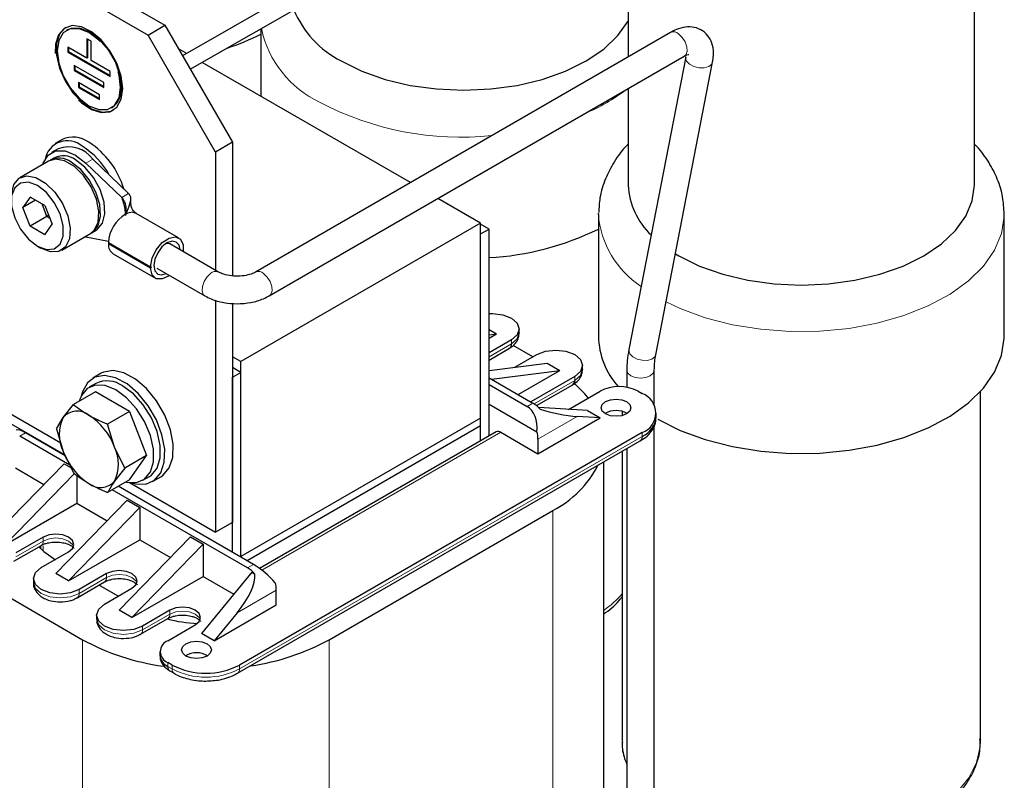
# Model space of a CAD drawing. Header units: millimetres. Extents: x 5 to 418, y 2 to 292.
# Tile 29 of 41: x 272 to 305, y 90 to 116. Entities that reach past the tile are written whole.
import ezdxf

# ---------------------------------------------------------------- set-up
doc = ezdxf.new("R2010")
doc.units = ezdxf.units.MM

msp = doc.modelspace()

# ---------------------------------------------------------------- linework, layer by layer
at = {"color": 7, "linetype": 'Continuous', "lineweight": 25}
for p, q in [((291.9801, 119.4775), (291.9801, 114.6029)), ((303.5801, 110.3009), (303.5801, 119.4775)), ((285.1061, 119.2876), (277.0457, 114.6344)), ((277.3057, 114.1841), (285.3661, 118.8372)), ((271.3626, 118.5986), (276.4538, 115.6595)), ((270.7969, 118.272), (275.8881, 115.333)), ((273.1866, 115.505), (273.1583, 115.4887)), ((275.8881, 115.333), (276.4538, 115.6595)), ((276.4538, 115.6595), (278.7165, 111.7403)), ((279.6664, 115.5469), (279.6664, 113.2808)), ((273.8375, 115.2103), (273.8375, 114.5571)), ((273.9789, 115.1286), (273.8375, 115.2103)), ((273.8658, 115.194), (273.8658, 114.5734)), ((278.1509, 111.4138), (275.8881, 115.333)), ((293.3962, 115.4203), (279.4907, 107.3928)), ((273.8375, 114.5571), (273.2011, 114.9244)), ((273.2011, 114.9244), (273.2011, 114.7611)), ((273.2294, 114.9081), (273.2294, 114.7775)), ((273.9789, 114.4754), (273.9789, 115.1286)), ((277.1837, 114.714), (276.9077, 114.8733)), ((273.2294, 114.7775), (273.2011, 114.7611)), ((273.2011, 114.7611), (274.6153, 113.9447)), ((273.2294, 114.7775), (274.6153, 113.9774)), ((273.8658, 114.5734), (273.8375, 114.5571)), ((279.9506, 106.5961), (293.8561, 114.6236)), ((293.9037, 114.6001), (291.9985, 104.7962)), ((293.9037, 114.6001), (293.9022, 114.5908)), ((274.4032, 113.7406), (273.4132, 114.3121)), ((273.4132, 114.3121), (273.4132, 114.1487)), ((273.4415, 114.1651), (273.4132, 114.1487)), ((273.4415, 114.2957), (273.4415, 114.1651)), ((273.4415, 114.1651), (274.4032, 113.6099)), ((274.6153, 114.108), (273.9789, 114.4754)), ((284.6782, 110.3875), (277.7037, 114.4138)), ((292.9016, 104.6207), (294.8068, 114.4246)), ((273.4132, 114.1487), (274.4032, 113.5773)), ((274.6153, 113.9447), (274.6153, 114.108)), ((274.2618, 113.3323), (273.5547, 113.7405)), ((273.5547, 113.7405), (273.5547, 113.5772)), ((273.583, 113.5935), (273.5547, 113.5772)), ((273.5547, 113.5772), (274.2618, 113.169)), ((273.583, 113.7242), (273.583, 113.5935)), ((273.583, 113.5935), (274.2618, 113.2016)), ((274.4032, 113.5773), (274.4032, 113.7406)), ((291.9801, 113.5406), (291.9801, 110.3009)), ((274.2618, 113.169), (274.2618, 113.3323)), ((274.6582, 112.8905), (274.6864, 112.9069)), ((272.882, 111.5253), (272.6557, 111.3947)), ((273.0083, 111.8291), (272.782, 111.6985)), ((278.7165, 111.7403), (278.1509, 111.4138)), ((278.7165, 111.7403), (278.7165, 107.265)), ((272.7557, 111.2214), (272.6143, 111.1398)), ((278.1509, 111.4138), (278.1509, 107.4521)), ((272.5577, 111.1071), (271.5961, 110.552)), ((273.8106, 111.0446), (275.0116, 109.893)), ((275.2379, 110.0237), (274.0369, 111.1752)), ((271.9379, 109.9055), (271.693, 109.557)), ((272.4278, 109.6227), (271.9379, 109.9055)), ((272.1173, 109.802), (271.693, 109.557)), ((271.9379, 108.9257), (271.693, 109.557)), ((272.5036, 109.2523), (272.3403, 109.6733)), ((272.4278, 109.6227), (272.6728, 108.9914)), ((287.0321, 109.0286), (285.5983, 109.8564)), ((272.5036, 109.2523), (271.9379, 108.9257)), ((272.5526, 109.3012), (272.5036, 109.2523)), ((272.5912, 109.2017), (272.5036, 109.2523)), ((276.9145, 108.5373), (275.4946, 109.357)), ((290.9801, 109.3211), (290.9806, 109.3669)), ((290.9801, 109.3211), (290.9801, 105.2384)), ((304.5801, 105.2384), (304.5801, 109.3211)), ((272.4278, 108.6429), (271.9379, 108.9257)), ((272.4278, 108.6429), (272.6728, 108.9914)), ((287.0321, 109.0286), (278.9994, 104.3914)), ((287.0321, 102.4963), (287.0321, 109.0286)), ((287.315, 108.8326), (287.0321, 108.9959)), ((272.996, 108.127), (273.9576, 108.6822)), ((273.8106, 108.5636), (273.7683, 108.5729)), ((274.5609, 108.4167), (273.8106, 108.5636)), ((274.0142, 108.7149), (274.1556, 108.7965)), ((287.0321, 108.6694), (287.315, 108.8326)), ((287.0321, 101.739), (287.0321, 108.6694)), ((287.315, 101.9023), (287.315, 108.8326)), ((272.1827, 108.2618), (272.2959, 108.1965)), ((274.5592, 108.3846), (275.9734, 107.5681)), ((275.9734, 107.5192), (274.5592, 108.3356)), ((278.2536, 107.3928), (276.6207, 108.3355)), ((274.7203, 108.0027), (276.1345, 107.1863)), ((293.5592, 108.0045), (293.6789, 107.9333)), ((276.1826, 107.5261), (277.7936, 106.5961)), ((278.1509, 106.451), (278.1509, 98.6757)), ((278.7165, 106.3459), (278.7165, 99.0023)), ((287.315, 105.468), (287.5695, 105.321)), ((287.315, 105.1741), (287.5695, 105.321)), ((287.315, 105.2889), (287.5695, 105.321)), ((288.3281, 105.3536), (288.3281, 105.4843)), ((266.8671, 105.1897), (272.9624, 101.671)), ((288.0645, 105.1169), (287.315, 104.6842)), ((288.7856, 104.5535), (288.122, 104.9366)), ((287.315, 104.4453), (287.9982, 104.8398)), ((288.1804, 104.2041), (288.913, 104.6271)), ((273.0597, 101.288), (267.6857, 104.3904)), ((278.9994, 104.3914), (278.7165, 104.5547)), ((278.9994, 97.8591), (278.9994, 104.3914)), ((287.315, 104.0948), (289.2666, 104.3413)), ((289.2666, 104.3413), (289.6908, 104.0964)), ((290.4494, 104.129), (290.4494, 104.2597)), ((274.3225, 104.0004), (274.0397, 103.8371)), ((278.9994, 104.0322), (278.7165, 104.1955)), ((278.7165, 103.8689), (278.9994, 104.0322)), ((278.9994, 97.8429), (278.9994, 104.0322)), ((287.3937, 103.8062), (289.6908, 104.0964)), ((288.2909, 103.2882), (289.6908, 104.0964)), ((291.932, 104.1023), (291.932, 103.5323)), ((292.852, 102.9287), (292.852, 104.1023)), ((274.1397, 103.6639), (273.9134, 103.5332)), ((278.7165, 98.0062), (278.7165, 103.8689)), ((287.315, 103.8517), (288.7857, 103.0026)), ((287.315, 103.6231), (288.5878, 102.8883)), ((290.1858, 103.8923), (288.7152, 103.0433)), ((288.9086, 102.9161), (290.1195, 103.6151)), ((274.1286, 103.3821), (273.3924, 102.9571)), ((275.2717, 102.7222), (274.1286, 103.3821)), ((289.9727, 102.7896), (291.0343, 103.4025)), ((292.3071, 103.4025), (292.4486, 103.3208)), ((303.7801, 91.6838), (303.7801, 103.391)), ((273.0509, 102.5183), (273.3924, 102.9571)), ((287.315, 102.9699), (288.9197, 102.0435)), ((275.2717, 102.7222), (274.5355, 102.2972)), ((275.2717, 102.7222), (275.8433, 101.2491)), ((290.6101, 102.7493), (288.9783, 102.8524)), ((290.6101, 102.7493), (291.0343, 102.5044)), ((291.7801, 102.7177), (291.7801, 102.5849)), ((291.932, 102.6555), (291.932, 102.6471)), ((292.9172, 102.537), (292.9172, 102.6677)), ((272.8209, 102.1439), (273.0509, 102.5183)), ((274.7655, 101.5285), (274.5355, 102.2972)), ((287.0321, 102.4963), (278.9994, 97.8591)), ((287.0321, 102.235), (287.0321, 102.4963)), ((288.9555, 101.3043), (291.0343, 102.5044)), ((291.0343, 102.5044), (290.2694, 102.5527)), ((273.1171, 101.2387), (271.7869, 102.0066)), ((272.8209, 102.1439), (273.0509, 101.3752)), ((292.4486, 102.0146), (278.957, 94.226)), ((287.0321, 102.235), (279.2116, 97.7204)), ((287.551, 102.0386), (279.6267, 97.464)), ((287.0321, 101.739), (287.0321, 102.235)), ((287.7109, 102.0227), (288.9555, 101.3043)), ((292.852, 88.1918), (292.852, 102.2571)), ((273.271, 100.9212), (271.5889, 101.8923)), ((278.8907, 93.9489), (292.3823, 101.7374)), ((288.9555, 101.7942), (288.9555, 101.3043)), ((273.0509, 101.3752), (273.3924, 100.6708)), ((273.0597, 101.3571), (273.0597, 101.2718)), ((275.1071, 100.8241), (274.7655, 101.5285)), ((291.7801, 101.3898), (291.7801, 91.6838)), ((291.932, 101.4775), (291.932, 88.1918)), ((273.0738, 100.9697), (270.6838, 98.5122)), ((273.0738, 100.9697), (273.315, 100.8305)), ((275.8433, 101.2491), (275.1071, 100.8241)), ((275.2717, 100.4359), (275.8433, 101.2491)), ((291.1609, 84.2792), (291.1609, 101.0323)), ((273.423, 100.6476), (271.1081, 98.2672)), ((271.4475, 100.8308), (272.4025, 100.2794)), ((275.1071, 100.8241), (274.7655, 100.3853)), ((273.4981, 100.5951), (273.4981, 99.647)), ((275.2717, 100.4359), (274.5355, 100.0109)), ((275.27, 100.3388), (278.1509, 98.6757)), ((275.7132, 100.4155), (275.9395, 100.5461)), ((276.0395, 100.3729), (276.3224, 100.5362)), ((279.2257, 97.4837), (274.6917, 100.1011)), ((279.4237, 97.598), (274.8897, 100.2154)), ((271.1081, 98.2672), (273.4981, 99.647)), ((275.1952, 99.7451), (272.8051, 97.2876)), ((273.4981, 99.647), (274.5238, 99.0548)), ((275.1952, 99.7451), (275.6194, 99.5002)), ((273.2294, 97.0426), (275.6194, 99.5002)), ((275.6194, 99.5002), (275.6194, 98.4224)), ((281.9551, 95.0749), (289.4504, 99.4019)), ((278.7165, 99.0023), (278.1509, 98.6757)), ((272.3809, 98.5122), (271.4616, 97.9815)), ((273.2294, 97.0426), (275.6194, 98.4224)), ((274.9265, 96.0629), (277.3165, 98.5205)), ((275.6194, 98.4224), (276.6452, 97.8302)), ((277.3165, 98.5205), (277.7407, 98.2756)), ((271.3953, 97.7043), (272.3146, 98.235)), ((272.2871, 98.2192), (272.2871, 98.1307)), ((272.3102, 97.4917), (273.2294, 98.0223)), ((275.3507, 95.818), (277.7407, 98.2756)), ((277.7407, 98.2756), (277.7407, 97.1977)), ((278.9994, 97.8429), (278.9994, 97.8591)), ((279.3671, 97.3367), (277.6842, 95.2874)), ((279.3671, 97.3367), (279.4722, 97.276)), ((272.0466, 97.1243), (272.0466, 96.9936)), ((273.2294, 97.0426), (272.8051, 97.2876)), ((273.5167, 96.4797), (274.4359, 97.0104)), ((274.5022, 97.2876), (273.583, 96.7569)), ((275.3507, 95.818), (277.7407, 97.1977)), ((277.7407, 97.1977), (278.7666, 96.6055)), ((270.9242, 96.6751), (273.6961, 95.0749)), ((274.2564, 96.9068), (274.898, 96.5364)), ((274.4315, 96.267), (275.3507, 96.7977)), ((280.1873, 96.2426), (280.1873, 96.7325)), ((273.5025, 96.4729), (273.5149, 96.4787)), ((275.3507, 95.818), (274.9265, 96.0629)), ((276.6235, 96.0629), (275.7043, 95.5323)), ((278.1084, 95.0424), (280.1873, 96.2426)), ((274.1679, 95.8997), (274.1679, 95.769)), ((275.638, 95.2551), (276.5572, 95.7858)), ((278.8734, 95.974), (278.1084, 95.0424)), ((276.5528, 95.0424), (277.472, 95.5731)), ((275.6238, 95.2483), (275.6362, 95.2541)), ((278.1084, 95.0424), (277.6842, 95.2874)), ((276.2892, 94.675), (276.2892, 94.5444)), ((276.6942, 94.226), (276.5528, 94.3077)), ((276.6191, 94.0305), (276.7605, 93.9489))]:
    msp.add_line(p, q, dxfattribs=at)
at = {"color": 7, "linetype": 'Continuous', "lineweight": 18}
for p, q in [((273.8106, 111.0446), (274.0369, 111.1752)), ((275.2379, 110.0237), (275.0116, 109.893)), ((275.1623, 109.3482), (275.1558, 109.3452)), ((288.0645, 104.9863), (287.315, 104.5536)), ((288.0645, 105.1169), (288.0645, 104.9863)), ((290.1858, 103.7616), (288.8269, 102.9771)), ((290.1858, 103.8923), (290.1858, 103.7616)), ((288.5878, 102.8883), (288.7857, 103.0026)), ((290.2694, 102.5527), (288.9555, 101.7942)), ((271.7869, 102.0066), (271.5889, 101.8923)), ((279.7076, 97.4025), (287.7109, 102.0227)), ((292.4486, 101.8839), (292.4486, 102.0146)), ((292.4486, 101.8839), (278.957, 94.0954)), ((289.4504, 99.4019), (289.4504, 81.8953)), ((272.3809, 98.3815), (271.4616, 97.8509)), ((272.3809, 98.5122), (272.3809, 98.3815)), ((272.3809, 98.0433), (272.3809, 98.2169)), ((279.4237, 97.598), (279.2257, 97.4837)), ((274.5022, 97.1569), (273.583, 96.6262)), ((274.5022, 97.2876), (274.5022, 97.1569)), ((273.583, 96.6262), (273.583, 96.7569)), ((280.1873, 96.7325), (278.8734, 95.974)), ((276.6235, 96.0629), (276.6235, 95.9323)), ((276.6235, 95.9323), (275.7043, 95.4016)), ((275.7043, 95.4016), (275.7043, 95.5323)), ((273.6961, 95.0749), (273.6961, 79.3357)), ((281.9551, 95.0749), (281.9551, 77.5683)), ((276.5528, 94.177), (276.5528, 94.3077)), ((276.6942, 94.0954), (276.5528, 94.177)), ((276.6942, 94.0954), (276.6942, 94.226)), ((278.957, 94.0954), (278.957, 94.226))]:
    msp.add_line(p, q, dxfattribs=at)
at = {"color": 7, "linetype": 'Continuous', "lineweight": 25, "flags": 128}
for points in [[(275.0396, 113.5365), (274.9893, 113.9506), (274.843, 114.3859), (274.6136, 114.8038), (274.3216, 115.1672), (273.9928, 115.4436), (273.6565, 115.6087), (273.3425, 115.6476), (273.0789, 115.557), (272.8889, 115.3449), (272.7895, 115.0302), (272.782, 114.7152)], [(273.1366, 115.5916), (273.1071, 115.5733), (272.9172, 115.3612), (272.8178, 115.0465), (272.8178, 114.6571), (272.9172, 114.2275), (273.1071, 113.7961), (273.3708, 113.4011), (273.6847, 113.0776), (274.0211, 112.8543), (274.3498, 112.7512), (274.6419, 112.7773), (274.7364, 112.8203)], [(274.2906, 115.1114), (274.236, 115.1653), (273.9082, 115.4144), (273.5805, 115.5437), (273.2848, 115.5404), (273.0501, 115.4049), (272.8995, 115.1504), (272.8476, 114.8019), (272.8995, 114.3935), (273.0501, 113.9651), (273.2848, 113.5586), (273.5805, 113.214), (273.9082, 112.9648), (274.236, 112.8355), (274.5317, 112.8388), (274.7663, 112.9743), (274.917, 113.2288), (274.9689, 113.5773)], [(274.9972, 113.5936), (274.9453, 114.0021), (274.7946, 114.4305), (274.5599, 114.8369), (274.2643, 115.1816), (273.9365, 115.4308), (273.6087, 115.56), (273.3131, 115.5567), (273.1866, 115.505)], [(282.3652, 114.4646), (283.0573, 114.1234), (283.8333, 113.8488), (284.6741, 113.6478), (285.5591, 113.5251), (286.4664, 113.4839), (287.3738, 113.5251), (288.2587, 113.6478), (289.0996, 113.8488), (289.8756, 114.1234), (290.5677, 114.4646), (291.1587, 114.8641), (291.6343, 115.3121), (291.9801, 115.7932)], [(274.9689, 113.5773), (274.917, 113.9858), (274.8849, 114.1035)], [(273.5577, 113.1498), (273.6565, 113.0612), (273.9928, 112.838), (274.3216, 112.7349), (274.6136, 112.761), (274.843, 112.914), (274.9893, 113.1804), (275.0396, 113.5365)], [(272.3684, 110.9978), (272.38, 111.0347), (272.5415, 111.3064), (272.7929, 111.4504), (273.1096, 111.4526), (273.4603, 111.3127), (273.8106, 111.0446)], [(273.9576, 108.6822), (274.0864, 108.791), (274.2173, 109.06), (274.2442, 109.4195), (274.1643, 109.8305), (273.986, 110.2485), (273.7288, 110.6281), (273.4206, 110.9282), (273.0947, 111.1163), (272.7865, 111.172), (272.5577, 111.1071)], [(273.9853, 108.6995), (274.0426, 108.7326), (274.2208, 108.9448), (274.3008, 109.2634), (274.2739, 109.654), (274.143, 110.0742), (273.9223, 110.4784), (273.6357, 110.823), (273.3142, 111.0705)], [(274.1556, 108.7965), (274.184, 108.8143), (274.3622, 109.0264), (274.4422, 109.345), (274.4153, 109.7356), (274.2844, 110.1558), (274.0637, 110.5601), (273.7771, 110.9046), (273.4557, 111.1521)], [(271.3061, 109.911), (271.3094, 110.0035), (271.3894, 110.3221), (271.5677, 110.5342), (271.8249, 110.6169), (272.1331, 110.5611), (272.459, 110.373), (272.7672, 110.0729), (273.0243, 109.6933), (273.2026, 109.2754), (273.2826, 108.8644), (273.2557, 108.5049), (273.1248, 108.2358), (272.9041, 108.0864), (272.6175, 108.0727), (272.296, 108.1964), (272.296, 108.1964)], [(272.1829, 108.2617), (272.4828, 108.1496), (272.7465, 108.1732), (272.9422, 108.3296), (273.0464, 108.5999), (273.0464, 108.9515), (272.9422, 109.3421), (272.7465, 109.7245), (272.4828, 110.0525), (272.1829, 110.2867), (271.883, 110.3988), (271.6193, 110.3752), (271.4235, 110.2188), (271.3194, 109.9485), (271.3194, 109.5969), (271.4235, 109.2063), (271.6193, 108.8239), (271.883, 108.4959), (272.1829, 108.2617)], [(293.6789, 107.9333), (294.371, 107.5921), (295.147, 107.3176), (295.9878, 107.1165), (296.8728, 106.9939), (297.7801, 106.9526), (298.6875, 106.9939), (299.5724, 107.1165), (300.4133, 107.3176), (301.1893, 107.5921), (301.8814, 107.9333), (302.4724, 108.3328), (302.948, 108.7808), (303.2963, 109.2662), (303.5087, 109.7771), (303.5801, 110.3009)], [(275.9734, 107.5681), (276.0284, 107.8537), (276.1672, 108.1407), (276.3662, 108.3806), (276.592, 108.5329), (276.8064, 108.572), (276.9732, 108.4912), (277.0643, 108.3043), (277.0692, 108.0765)], [(276.5245, 108.3681), (276.3567, 108.2327), (276.2145, 108.0408), (276.1195, 107.8217), (276.0861, 107.6087), (276.1195, 107.4343), (276.2145, 107.3249), (276.3567, 107.2972), (276.5006, 107.3425)], [(276.9624, 108.1382), (276.9295, 108.2894), (276.8345, 108.3988), (276.6923, 108.4264), (276.5245, 108.3681)], [(275.9734, 107.5681), (275.9814, 107.5708), (275.9881, 107.5693), (275.9926, 107.564), (275.9942, 107.5557), (275.9926, 107.5455), (275.9881, 107.535), (275.9814, 107.5258), (275.9734, 107.5192)], [(276.608, 107.2805), (276.592, 107.2687), (276.3662, 107.1603), (276.1672, 107.1704), (276.0284, 107.2971), (275.9734, 107.5192)], [(287.315, 105.9997), (287.4281, 106.0038), (287.7725, 105.9643), (288.0645, 105.8517), (288.2596, 105.6831), (288.3281, 105.4843), (288.2596, 105.2855), (288.0645, 105.1169)], [(288.3281, 105.3536), (288.2596, 105.1548), (288.0645, 104.9863)], [(292.9718, 102.4626), (293.7232, 102.088), (294.561, 101.7806), (295.4674, 101.5468), (296.4231, 101.3918), (297.4077, 101.3187), (298.4003, 101.3292), (299.3796, 101.4229), (300.3249, 101.598), (301.2159, 101.8507), (302.0337, 102.1756), (302.7609, 102.5658), (303.3819, 103.0129), (303.8834, 103.5075), (304.255, 104.0389), (304.4885, 104.596), (304.579, 105.1667), (304.5801, 105.2384)], [(288.913, 104.6271), (289.205, 104.7397), (289.5494, 104.7792), (289.8938, 104.7397), (290.1858, 104.6271), (290.3809, 104.4585), (290.4494, 104.2597), (290.3809, 104.0609), (290.1858, 103.8923)], [(275.3526, 100.3317), (275.4657, 100.3018), (275.8137, 100.2914), (276.1043, 100.4155), (276.3159, 100.6649), (276.4329, 101.0211), (276.4466, 101.4576), (276.3559, 101.9422), (276.1675, 102.4389), (275.8956, 102.9108), (275.5601, 103.3229), (275.186, 103.6447), (274.8011, 103.8523), (274.4339, 103.9304), (274.1115, 103.873), (273.8581, 103.6845), (273.8581, 103.6845)], [(276.3224, 100.5362), (276.3871, 100.5788), (276.5988, 100.8281), (276.7158, 101.1843), (276.7294, 101.6209), (276.6387, 102.1055), (276.4504, 102.6022), (276.1784, 103.0741), (275.8429, 103.4862), (275.4689, 103.808), (275.0839, 104.0156), (274.7167, 104.0936), (274.3944, 104.0363), (274.3225, 104.0004)], [(290.4494, 104.129), (290.3809, 103.9302), (290.1858, 103.7616)], [(274.8133, 103.4441), (274.4547, 103.5916), (274.1252, 103.608), (273.8514, 103.4921), (273.6555, 103.2533), (273.5849, 103.0683)], [(273.8581, 103.6845), (273.6922, 103.3788), (273.6605, 103.2628)], [(290.6416, 103.1757), (290.5244, 103.3164), (290.187, 103.6499)], [(275.1463, 100.3635), (275.1719, 100.3571), (275.5014, 100.3407), (275.7752, 100.4566), (275.9711, 100.6954), (276.0732, 101.0379), (276.0732, 101.4562), (275.9711, 101.9165), (275.7752, 102.3815), (275.5014, 102.8136), (275.1719, 103.1776), (274.8133, 103.4441)], [(275.9395, 100.5461), (276.0015, 100.5872), (276.1974, 100.826), (276.2994, 101.1685), (276.2994, 101.5869), (276.1974, 102.0472), (276.0015, 102.5122), (275.7277, 102.9442), (275.3982, 103.3082), (275.0396, 103.5747)], [(291.9253, 102.6432), (291.7631, 102.5806), (291.5717, 102.5586), (291.3804, 102.5806), (291.2182, 102.6432), (291.1098, 102.7368), (291.0717, 102.8473), (291.1098, 102.9578), (291.2182, 103.0514), (291.3804, 103.114), (291.5717, 103.1359), (291.7631, 103.114), (291.9253, 103.0514), (292.0337, 102.9578), (292.0717, 102.8473), (292.0337, 102.7368), (291.9253, 102.6432)], [(273.2294, 98.0223), (273.3595, 98.1347), (273.4051, 98.2672), (273.3595, 98.3998), (273.2294, 98.5122), (273.0347, 98.5872), (272.8051, 98.6136), (272.5755, 98.5872), (272.3809, 98.5122)], [(272.2322, 98.1875), (272.393, 98.0327), (272.791, 97.7528)], [(272.3146, 98.235), (272.3146, 98.235), (272.3189, 98.2376)], [(273.583, 96.7569), (273.291, 96.6443), (272.9466, 96.6047), (272.6021, 96.6443), (272.3102, 96.7569), (272.1151, 96.9254), (272.0466, 97.1243), (272.1151, 97.3231), (272.3102, 97.4917)], [(275.3507, 96.7977), (275.4808, 96.9101), (275.5265, 97.0426), (275.4808, 97.1752), (275.3507, 97.2876), (275.1561, 97.3626), (274.9265, 97.389), (274.6968, 97.3626), (274.5022, 97.2876)], [(274.4359, 97.0104), (274.4359, 97.0104), (274.4402, 97.013)], [(275.7043, 95.5323), (275.4123, 95.4196), (275.0679, 95.3801), (274.7235, 95.4196), (274.4315, 95.5323), (274.2364, 95.7008), (274.1679, 95.8997), (274.2364, 96.0985), (274.4315, 96.267)], [(277.472, 95.5731), (277.6021, 95.6855), (277.6478, 95.818), (277.6021, 95.9506), (277.472, 96.0629), (277.2774, 96.138), (277.0478, 96.1644), (276.8182, 96.138), (276.6235, 96.0629)], [(276.5572, 95.7858), (276.5572, 95.7858), (276.5615, 95.7884)], [(277.868, 94.5281), (277.7058, 94.4655), (277.5145, 94.4436), (277.3231, 94.4655), (277.1609, 94.5281), (277.0525, 94.6217), (277.0145, 94.7322), (277.0525, 94.8427), (277.1609, 94.9363), (277.3231, 94.9989), (277.5145, 95.0208), (277.7058, 94.9989), (277.868, 94.9363), (277.9764, 94.8427), (278.0145, 94.7322), (277.9764, 94.6217), (277.868, 94.5281)]]:
    msp.add_lwpolyline(points, dxfattribs=at)
at = {"color": 7, "linetype": 'Continuous', "lineweight": 18, "flags": 128}
for points in [[(293.8561, 114.6236), (293.9079, 114.6715), (293.9486, 114.7868), (293.9403, 114.9378), (293.8842, 115.1017), (293.7887, 115.2534), (293.6686, 115.3699)], [(293.9022, 114.5908), (293.9008, 114.5699), (293.9351, 114.461), (294.0333, 114.3598), (294.1806, 114.2819), (294.3545, 114.239), (294.5285, 114.2378), (294.6761, 114.2784), (294.7748, 114.3546), (294.8068, 114.4246)], [(304.5801, 109.3326), (304.579, 109.2494), (304.4885, 108.6787), (304.255, 108.1216), (303.8834, 107.5902), (303.3819, 107.0956), (302.7609, 106.6485), (302.0337, 106.2583), (301.2159, 105.9334), (300.3249, 105.6808), (299.3796, 105.5056), (298.4003, 105.4119), (297.4077, 105.4014), (296.4231, 105.4745), (295.4674, 105.6295), (294.561, 105.8633), (293.7232, 106.1707), (293.2465, 106.3953)], [(277.7937, 106.596), (277.7419, 106.6441), (277.7011, 106.7593), (277.7094, 106.9104), (277.7656, 107.0742), (277.861, 107.2259), (277.9812, 107.3424)], [(279.9505, 106.596), (280.0024, 106.6441), (280.0431, 106.7593), (280.0348, 106.9104), (279.9787, 107.0742), (279.8832, 107.2259), (279.763, 107.3424)], [(291.9985, 104.7962), (291.9956, 104.766), (292.0299, 104.657), (292.1282, 104.5558), (292.2755, 104.4779), (292.4493, 104.435), (292.6233, 104.4338), (292.7709, 104.4744), (292.8697, 104.5506), (292.9016, 104.6207)], [(291.932, 104.1022), (291.967, 104.0007), (292.0667, 103.9145), (292.216, 103.857), (292.392, 103.8368), (292.568, 103.857), (292.7173, 103.9145), (292.817, 104.0007), (292.852, 104.1019)], [(273.3944, 98.2019), (273.3595, 98.2691), (273.2294, 98.3815), (273.0347, 98.4566), (272.8051, 98.483), (272.5755, 98.4566), (272.3809, 98.3815)], [(275.5157, 96.9773), (275.4808, 97.0445), (275.3507, 97.1569), (275.1561, 97.232), (274.9265, 97.2584), (274.6968, 97.232), (274.5022, 97.1569)], [(273.583, 96.6262), (273.291, 96.5136), (272.9466, 96.4741), (272.6021, 96.5136), (272.3102, 96.6262), (272.1151, 96.7948), (272.0466, 96.9936)], [(277.637, 95.7527), (277.6021, 95.8199), (277.472, 95.9323), (277.2774, 96.0074), (277.0478, 96.0337), (276.8182, 96.0074), (276.6235, 95.9323)], [(275.7043, 95.4016), (275.4123, 95.289), (275.0679, 95.2495), (274.7235, 95.289), (274.4315, 95.4016), (274.2364, 95.5702), (274.1679, 95.769)], [(293.5375, 89.2346), (294.2349, 88.8894), (295.0153, 88.6097), (295.8606, 88.4021), (296.7508, 88.2714), (297.6652, 88.2207), (298.5823, 88.2511), (299.4806, 88.3621), (300.339, 88.5508), (301.1374, 88.813), (301.8572, 89.1425), (302.4814, 89.5316), (302.9953, 89.9711), (303.3871, 90.4508), (303.6474, 90.9593), (303.7702, 91.4848), (303.7801, 91.6838)]]:
    msp.add_lwpolyline(points, dxfattribs=at)
at = {"color": 7, "linetype": 'Continuous', "lineweight": 25}
for centre, radius, start, end in [((283.8648, 117.4442), 3.3357, 202.14207, 243.28406), ((276.0243, 122.5444), 8.0506, 288.22169, 296.89847), ((274.2737, 113.5073), 0.7286, 304.5077, 6.80448), ((273.3827, 111.0219), 0.8898, 53.8034, 114.88614), ((273.187, 111.0304), 0.7617, 49.4723, 169.72071), ((273.2279, 110.5863), 1.0006, 36.05322, 110.22146), ((272.2857, 109.3845), 2.6267, 28.66159, 57.88883), ((272.3923, 109.3877), 2.7985, 16.40714, 57.20003), ((272.911, 110.5448), 0.6625, 52.50925, 119.31675), ((273.0491, 110.6154), 0.6733, 52.85721, 115.83233), ((294.4177, 110.4158), 2.4403, 182.6984, 226.73624), ((275.7525, 108.3045), 1.196, 121.15131, 176.16447), ((286.7932, 117.3538), 9.4934, 273.15076, 296.17028), ((274.9359, 108.3125), 0.3774, 176.4972, 235.1739), ((274.5354, 108.3733), 0.0445, 302.20395, 359.07397), ((276.5492, 108.1572), 0.191, 54.4351, 116.59961), ((287.9077, 104.969), 0.1578, 305.01333, 6.29885), ((293.6203, 105.2988), 2.6408, 181.31116, 221.34485), ((274.5141, 102.8567), 0.8898, 53.8034, 114.88614), ((290.029, 103.7443), 0.1578, 305.01333, 6.29885), ((291.6707, 102.1742), 1.3833, 62.60967, 117.39033), ((292.2007, 102.6677), 0.6986, 290.78342, 69.21658), ((288.2701, 102.1401), 1.0048, 40.66492, 59.12634), ((273.5188, 102.1183), 0.6156, 50.75183, 139.4672), ((291.5717, 102.027), 0.7243, 59.54613, 120.45387), ((274.1941, 101.9468), 1.2782, 153.43643, 206.56357), ((272.7494, 100.7856), 2.1487, 20.22711, 57.36203), ((292.1165, 102.6169), 0.8047, 294.37466, 354.3052), ((287.6172, 101.8919), 0.161, 54.38242, 114.30712), ((287.9999, 101.7843), 0.9556, 0.59619, 15.73941), ((275.0671, 102.1181), 2.1487, 200.22711, 237.36203), ((273.6223, 100.9569), 1.2782, 333.43643, 26.56357), ((287.8624, 102.501), 3.4823, 297.13102, 332.9794), ((274.2977, 100.7854), 0.6156, 230.75183, 319.4672), ((278.71, 96.6212), 1.0048, 40.66492, 59.12634), ((279.2317, 96.7225), 0.9556, 0.59619, 15.73941), ((277.7889, 100.7436), 5.1307, 255.79149, 267.20578), ((277.4238, 101.8875), 7.7657, 241.31345, 262.38508), ((276.6922, 94.675), 0.393, 110.78342, 249.21658), ((278.2385, 101.8613), 7.7374, 278.08851, 298.70775), ((276.7396, 94.5893), 0.4526, 185.6948, 245.62534), ((277.5145, 93.9119), 0.7243, 59.54613, 120.45387), ((276.7096, 94.1597), 0.1578, 173.70115, 234.98667), ((277.8256, 96.4096), 2.4592, 242.60967, 297.39033)]:
    msp.add_arc(centre, radius, start, end, dxfattribs=at)
at = {"color": 7, "linetype": 'Continuous', "lineweight": 18}
for centre, radius, start, end in [((283.1606, 116.2956), 3.5525, 191.98481, 244.97903), ((293.4961, 115.1995), 0.2424, 44.65881, 114.34957), ((287.9946, 118.7017), 6.5108, 293.0072, 306.98742), ((286.3704, 122.021), 10.1099, 242.21801, 275.90394), ((294.1276, 109.5613), 3.1566, 184.36506, 237.03226), ((278.1542, 107.1706), 0.2438, 66.71736, 135.19954), ((279.59, 107.1704), 0.244, 44.81476, 113.17567), ((292.2918, 101.8666), 0.1578, 305.01333, 6.29885), ((272.2186, 98.3661), 0.163, 307.97954, 5.41867), ((274.3399, 97.1415), 0.163, 307.97954, 5.41867), ((273.4269, 96.6088), 0.157, 304.06107, 6.38534), ((288.7843, 99.3651), 4.0725, 305.70318, 317.36099), ((276.4612, 95.9169), 0.163, 307.97954, 5.41867), ((275.5482, 95.3842), 0.157, 304.06107, 6.38534), ((276.85, 94.0779), 0.1567, 173.58215, 236.30067), ((277.8256, 96.2789), 2.4592, 242.60967, 297.39033), ((278.801, 94.0779), 0.1569, 303.95942, 6.3945), ((293.8665, 91.6909), 2.0863, 180.19462, 201.99555)]:
    msp.add_arc(centre, radius, start, end, dxfattribs=at)
at = {"color": 7, "linetype": 'Continuous', "lineweight": 25}
for centre, major_axis, ratio, start_param, end_param in [((288.2832, 102.0592), (0.1526, 0.8845), 0.7055487, 4.8158868, 6.029112), ((289.7037, 102.8793), (1.1654, -0.2249), 0.2105821, 4.1396186, 5.2593881), ((272.0915, 101.5292), (0.6282, -0.5581), 0.2415771, 2.276173, 3.0614899), ((279.7283, 97.1206), (0.6282, -0.5581), 0.2415771, 1.0629477, 2.276173), ((278.3077, 96.3005), (1.0613, 1.2125), 0.398878, 4.791202, 5.9109715)]:
    msp.add_ellipse(centre, major_axis=major_axis, ratio=ratio, start_param=start_param, end_param=end_param, dxfattribs=at)
for points, knots in [([(294.8068, 114.4246), (294.8181, 114.4981), (294.8477, 114.6904), (294.8219, 114.9778), (294.6989, 115.2687), (294.4804, 115.4901), (294.1956, 115.6059), (293.8891, 115.6112), (293.6236, 115.5404), (293.4607, 115.4544), (293.3962, 115.4203)], [0, 0, 0, 0, 0.0925679, 0.2425764, 0.3766125, 0.5062209, 0.6420786, 0.7714817, 0.9094034, 1, 1, 1, 1]), ([(293.8561, 114.6236), (293.8848, 114.6389), (293.953, 114.6754), (294.0154, 114.685), (294.0077, 114.6856), (294.0052, 114.6858)], [0, 0, 0, 0, 0.3305297, 0.7849604, 1, 1, 1, 1]), ([(291.9801, 111.6773), (291.9723, 111.6701), (291.7763, 111.4911), (291.5103, 111.1035), (291.1935, 110.509), (291.0146, 109.9349), (290.9989, 109.5482), (290.9921, 109.3824)], [0, 0, 0, 0, 0.01184835, 0.29506198, 0.53986163, 0.80260107, 1, 1, 1, 1]), ([(304.5755, 109.3371), (304.5658, 109.5289), (304.5457, 109.9272), (304.3636, 110.5143), (304.0652, 111.0789), (303.797, 111.4662), (303.6055, 111.6471), (303.5801, 111.671)], [0, 0, 0, 0, 0.2247059, 0.4665236, 0.7106928, 0.9617002, 1, 1, 1, 1]), ([(275.0116, 109.893), (275.0552, 109.7423), (275.1152, 109.5347), (275.1272, 109.3433), (275.1305, 109.2909)], [0, 0, 0, 0, 0.7260733, 1, 1, 1, 1]), ([(275.0116, 109.893), (275.0535, 109.8276), (275.1415, 109.6899), (275.152, 109.4767), (275.1486, 109.3575), (275.1476, 109.3217)], [0, 0, 0, 0, 0.38763515, 0.8162863, 1, 1, 1, 1]), ([(275.1629, 109.3619), (275.2033, 109.4619), (275.2627, 109.6089), (275.3249, 109.8248), (275.3011, 109.9487), (275.2591, 109.9985), (275.2379, 110.0237)], [0, 0, 0, 0, 0.5276923, 0.7754546, 0.8869901, 1, 1, 1, 1]), ([(275.5151, 109.3438), (275.4834, 109.3668), (275.4371, 109.4003), (275.3848, 109.459), (275.3428, 109.5288), (275.3165, 109.6441), (275.3111, 109.7395), (275.3081, 109.7938)], [0, 0, 0, 0, 0.2276596, 0.3330308, 0.4388482, 0.6807916, 1, 1, 1, 1]), ([(275.1558, 109.3452), (275.1531, 109.3422), (275.1474, 109.336), (275.1384, 109.3308), (275.1338, 109.3281)], [0, 0, 0, 0, 0.4896416, 1, 1, 1, 1]), ([(275.1629, 109.3619), (275.1619, 109.3575), (275.1607, 109.3517), (275.1568, 109.3465), (275.1558, 109.3452)], [0, 0, 0, 0, 0.7570723, 1, 1, 1, 1]), ([(275.4919, 109.3513), (275.4484, 109.3716), (275.3544, 109.4156), (275.2295, 109.3718), (275.1623, 109.3482)], [0, 0, 0, 0, 0.4617589, 1, 1, 1, 1]), ([(279.4907, 107.3928), (279.4594, 107.3765), (279.3758, 107.3327), (279.1768, 107.2735), (278.9038, 107.2434), (278.6155, 107.2633), (278.387, 107.324), (278.2903, 107.3739), (278.2536, 107.3928)], [0, 0, 0, 0, 0.1057628, 0.2835087, 0.4759137, 0.6771321, 0.8772939, 1, 1, 1, 1]), ([(277.7936, 106.5961), (277.8621, 106.5603), (278.053, 106.4607), (278.4185, 106.3592), (278.8773, 106.3173), (279.3382, 106.3612), (279.6996, 106.4642), (279.8871, 106.5627), (279.9506, 106.5961)], [0, 0, 0, 0, 0.1098885, 0.3061364, 0.5019879, 0.6984696, 0.897978, 1, 1, 1, 1]), ([(287.994, 104.8438), (288.0187, 104.8564), (288.105, 104.9006), (288.2187, 105.0186), (288.3171, 105.1833), (288.3185, 105.3042), (288.319, 105.3545)], [0, 0, 0, 0, 0.1246684, 0.4361803, 0.7658358, 1, 1, 1, 1]), ([(291.9985, 104.7962), (291.9777, 104.6715), (291.9394, 104.4422), (291.9343, 104.2088), (291.932, 104.1023)], [0, 0, 0, 0, 0.5439388, 1, 1, 1, 1]), ([(292.852, 104.1023), (292.8545, 104.1974), (292.859, 104.3721), (292.8883, 104.5428), (292.9016, 104.6207)], [0, 0, 0, 0, 0.5439171, 1, 1, 1, 1]), ([(290.1153, 103.6192), (290.14, 103.6318), (290.2264, 103.676), (290.34, 103.794), (290.4384, 103.9586), (290.4398, 104.0796), (290.4404, 104.1299)], [0, 0, 0, 0, 0.12466845, 0.4361803, 0.76583582, 1, 1, 1, 1]), ([(273.3924, 102.9571), (273.3972, 102.9531), (273.5515, 102.8247), (273.7327, 102.708), (273.9082, 102.595)], [0, 0, 0, 0, 0.0311177, 1, 1, 1, 1]), ([(273.9082, 102.595), (274.059, 102.5151), (274.2591, 102.4092), (274.4809, 102.3193), (274.5355, 102.2972)], [0, 0, 0, 0, 0.754038, 1, 1, 1, 1]), ([(292.3783, 101.7405), (292.402, 101.7527), (292.5092, 101.8076), (292.6645, 101.9414), (292.8236, 102.1481), (292.9129, 102.3487), (292.9057, 102.4739), (292.9036, 102.5107)], [0, 0, 0, 0, 0.07396798, 0.33448021, 0.60366524, 0.88348622, 1, 1, 1, 1]), ([(273.3924, 100.6708), (273.3972, 100.6668), (273.5515, 100.5384), (273.7327, 100.4217), (273.9082, 100.3087)], [0, 0, 0, 0, 0.0311177, 1, 1, 1, 1]), ([(273.9082, 100.3087), (274.059, 100.2288), (274.2591, 100.1229), (274.4809, 100.033), (274.5355, 100.0109)], [0, 0, 0, 0, 0.754038, 1, 1, 1, 1]), ([(274.7655, 100.3853), (274.7206, 100.319), (274.6302, 100.1858), (274.5672, 100.0694), (274.5355, 100.0109)], [0, 0, 0, 0, 0.4977806, 1, 1, 1, 1]), ([(272.32, 98.2355), (272.328, 98.2408), (272.3588, 98.2616), (272.4447, 98.2946), (272.5945, 98.335), (272.8028, 98.3556), (272.9957, 98.337), (273.1376, 98.3033), (273.2377, 98.2675), (273.3249, 98.22), (273.3808, 98.1741), (273.4048, 98.1394), (273.4048, 98.1371), (273.4048, 98.1359)], [0, 0, 0, 0, 0.0299329, 0.1163128, 0.1997761, 0.3519294, 0.4992312, 0.5568365, 0.6461485, 0.7324341, 0.8186, 0.9067048, 1, 1, 1, 1]), ([(274.4414, 97.0109), (274.4493, 97.0162), (274.4801, 97.037), (274.566, 97.07), (274.7158, 97.1104), (274.9241, 97.131), (275.1171, 97.1124), (275.259, 97.0787), (275.359, 97.0429), (275.4462, 96.9953), (275.5021, 96.9495), (275.5261, 96.9148), (275.5261, 96.9125), (275.5261, 96.9113)], [0, 0, 0, 0, 0.0299329, 0.1163128, 0.1997761, 0.3519294, 0.4992312, 0.5568365, 0.6461485, 0.7324341, 0.8186, 0.9067048, 1, 1, 1, 1]), ([(272.0556, 96.9928), (272.0531, 96.972), (272.0408, 96.8728), (272.1233, 96.6959), (272.2732, 96.5367), (272.4517, 96.4352), (272.6648, 96.3582), (272.8384, 96.3462), (272.9466, 96.3388)], [0, 0, 0, 0, 0.0531428, 0.2544293, 0.4666816, 0.6111928, 0.7575981, 1, 1, 1, 1]), ([(272.9466, 96.3388), (273.0627, 96.3478), (273.2235, 96.3602), (273.4096, 96.4221), (273.4785, 96.4634), (273.5125, 96.4838)], [0, 0, 0, 0, 0.5680735, 0.7867407, 1, 1, 1, 1]), ([(291.1609, 95.9419), (291.1815, 95.9555), (291.4002, 96.1012), (291.6121, 96.2969), (291.7582, 96.4939), (291.7801, 96.5236)], [0, 0, 0, 0, 0.0809602, 0.8616543, 1, 1, 1, 1]), ([(274.1769, 95.7682), (274.1744, 95.7474), (274.1621, 95.6482), (274.2446, 95.4713), (274.3945, 95.3121), (274.573, 95.2106), (274.7861, 95.1336), (274.9597, 95.1216), (275.0679, 95.1142)], [0, 0, 0, 0, 0.0531428, 0.2544293, 0.4666816, 0.6111928, 0.7575981, 1, 1, 1, 1]), ([(276.5627, 95.7863), (276.5706, 95.7916), (276.6014, 95.8124), (276.6873, 95.8454), (276.8371, 95.8858), (277.0454, 95.9064), (277.2384, 95.8878), (277.3803, 95.8541), (277.4803, 95.8183), (277.5676, 95.7707), (277.6234, 95.7249), (277.6474, 95.6902), (277.6474, 95.6879), (277.6474, 95.6867)], [0, 0, 0, 0, 0.0299329, 0.1163128, 0.1997761, 0.3519294, 0.4992312, 0.5568365, 0.6461485, 0.7324341, 0.8186, 0.9067048, 1, 1, 1, 1]), ([(275.0679, 95.1142), (275.184, 95.1232), (275.3449, 95.1356), (275.5309, 95.1975), (275.5998, 95.2388), (275.6338, 95.2592)], [0, 0, 0, 0, 0.5680735, 0.7867407, 1, 1, 1, 1]), ([(276.2979, 94.5395), (276.2956, 94.5201), (276.2836, 94.4221), (276.3674, 94.2481), (276.4932, 94.1038), (276.596, 94.0481), (276.6224, 94.0337)], [0, 0, 0, 0, 0.0925604, 0.4674435, 0.86275, 1, 1, 1, 1]), ([(276.7657, 93.9529), (276.7844, 93.9399), (276.8718, 93.8789), (277.0549, 93.8116), (277.3085, 93.7384), (277.5647, 93.6971), (277.7438, 93.6919), (277.8256, 93.6896)], [0, 0, 0, 0, 0.0689275, 0.3233723, 0.5374688, 0.7886588, 1, 1, 1, 1]), ([(277.8256, 93.6896), (277.9838, 93.6976), (278.2028, 93.7086), (278.4999, 93.7806), (278.7054, 93.8482), (278.8337, 93.9216), (278.8867, 93.952)], [0, 0, 0, 0, 0.40712701, 0.5634384, 0.81953138, 1, 1, 1, 1]), ([(292.852, 89.5995), (293.0097, 89.4701), (293.2464, 89.276), (293.634, 89.0398), (294.0663, 88.8084), (294.6713, 88.553), (295.4525, 88.3167), (296.2818, 88.1509), (297.1415, 88.0586), (298.0142, 88.0411), (298.882, 88.0988), (299.7273, 88.2307), (300.5329, 88.4346), (301.2825, 88.7074), (301.9607, 89.0451), (302.5531, 89.4431), (303.0445, 89.8949), (303.4234, 90.392), (303.6691, 90.9216), (303.7854, 91.3812), (303.7688, 91.6571), (303.7632, 91.7496)], [0, 0, 0, 0, 0.0520638, 0.0781268, 0.1087232, 0.1664579, 0.2241204, 0.2816842, 0.3391684, 0.3966126, 0.4540641, 0.5115607, 0.5691501, 0.6268834, 0.6848014, 0.7429117, 0.8011094, 0.8590255, 0.9161079, 0.9718909, 1, 1, 1, 1]), ([(291.7839, 91.6512), (291.7829, 91.6408), (291.7646, 91.4525), (291.8111, 91.1949), (291.9064, 90.9629), (291.932, 90.9008)], [0, 0, 0, 0, 0.0409793, 0.7430687, 1, 1, 1, 1])]:
    msp.add_open_spline(points, degree=3, knots=knots, dxfattribs=at)

doc.saveas('drawing.dxf')
